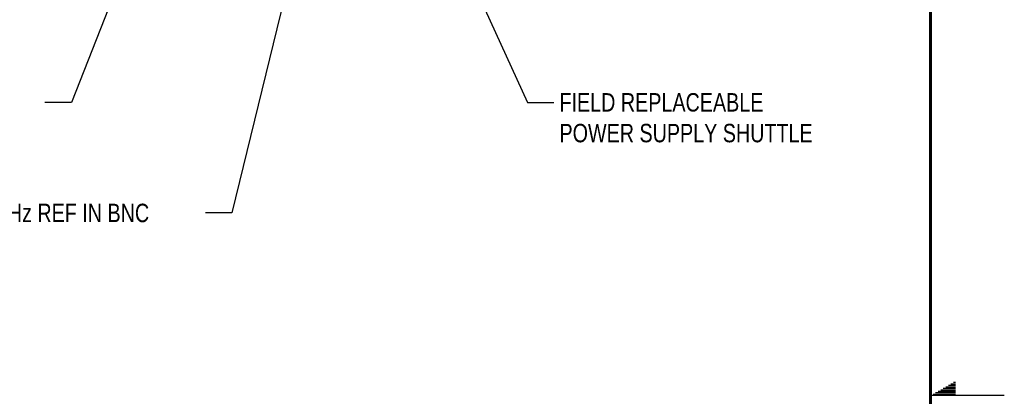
# Model space of a CAD drawing. Header units: inches. Extents: x 0 to 34, y 0 to 22.
# Tile 65 of 82: x 27.3 to 34, y 11 to 13.5. Entities that reach past the tile are written whole.
import ezdxf

# ---------------------------------------------------------------- set-up
doc = ezdxf.new("R2010")
doc.units = ezdxf.units.IN
doc.header["$LTSCALE"] = 1.87
doc.header["$MEASUREMENT"] = 0
doc.layers.get('0').update_dxf_attribs({"linetype": 'CONTINUOUS'})
doc.layers.add('DETAIL', color=7, linetype='CONTINUOUS')
doc.styles.get("Standard").update_dxf_attribs({"font": 'txt', "width": 0.8})

msp = doc.modelspace()

# ---------------------------------------------------------------- linework, layer by layer
at = {"color": 2, "linetype": 'CONTINUOUS'}
for p, q in [((33.65591, 11.09), (33.66974, 11.09)), ((33.53466, 11.02), (33.66974, 11.02)), ((33.55198, 11.03), (33.66974, 11.03)), ((33.5693, 11.04), (33.66974, 11.04)), ((33.58662, 11.05), (33.66974, 11.05)), ((33.60394, 11.06), (33.66974, 11.06)), ((33.62126, 11.07), (33.66974, 11.07)), ((33.63858, 11.08), (33.66974, 11.08)), ((34.00002, 11), (33.50002, 11)), ((33.51734, 11.01), (33.66974, 11.01))]:
    msp.add_line(p, q, dxfattribs=at)
at = {"color": 7, "linetype": 'CONTINUOUS', "const_width": 0.02}
msp.add_lwpolyline([(33.50002, 0.5), (33.50002, 21.5)], dxfattribs=at)
at = {"layer": 'DETAIL', "color": 2, "linetype": 'CONTINUOUS'}
for p, q in [((29.02972, 16.41672), (27.6763, 12.98851)), ((29.78253, 16.41547), (28.76434, 12.23851)), ((30.23373, 14.15408), (30.76729, 12.98851)), ((27.6763, 12.98851), (27.4963, 12.98851)), ((30.76729, 12.98851), (30.94729, 12.98851)), ((28.76434, 12.23851), (28.58434, 12.23851))]:
    msp.add_line(p, q, dxfattribs=at)

# ---------------------------------------------------------------- texts
at = {"layer": 'DETAIL', "color": 2, "linetype": 'CONTINUOUS', "width": 0.8}
msp.add_text('10MHz REF IN BNC', height=0.125, dxfattribs=at).set_placement((26.98434, 12.17601))
at = {"layer": 'DETAIL', "color": 2, "linetype": 'CONTINUOUS', "insert": (30.94729, 13.05101), "char_height": 0.125, "width": 2.1, "attachment_point": 1}
msp.add_mtext(' FIELD REPLACEABLE\\P POWER SUPPLY SHUTTLE', dxfattribs=at)

doc.saveas('drawing.dxf')
